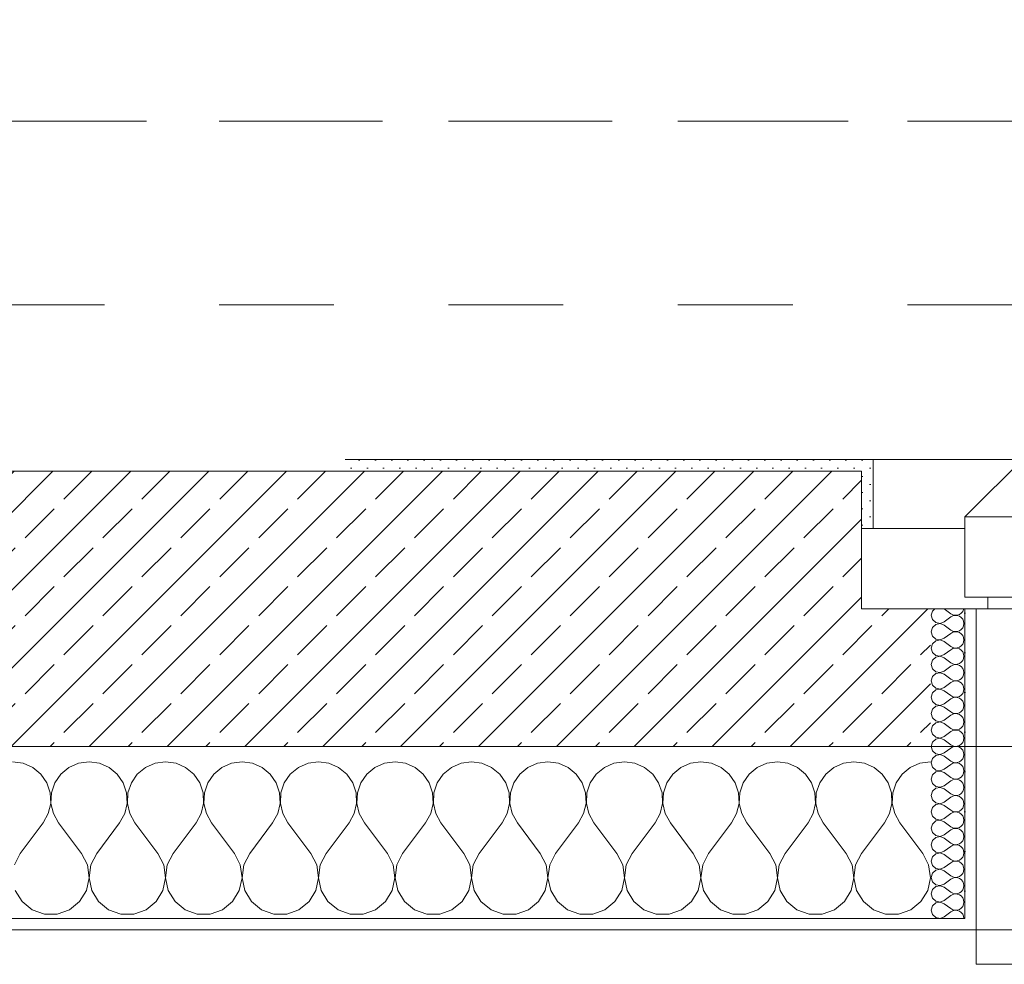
# Model space of a CAD drawing. Header units: metres. Extents: x -3.5 to 65.3, y -10.9 to 16.7.
# Tile 32 of 234: x 22 to 22.9, y -0.2 to 0.6. Entities that reach past the tile are written whole.
import ezdxf

# ---------------------------------------------------------------- set-up
doc = ezdxf.new("R2010")
doc.units = ezdxf.units.M
doc.header["$MEASUREMENT"] = 0
for name, pattern in [('Achse', [0.08, 0.04, -0.02, 0, -0.02]), ('Strichlinie doppelt', [0.218722, 0.105833, -0.042333, 0.028222, -0.042333]), ('Strichlinie eng', [0.046, 0.03, -0.016]), ('Untersicht', [0.04, 0.03, -0.01])]:
    doc.linetypes.add(name, pattern=pattern)
for name, color, linetype in [('451 - Universal.Achsen Raster', 7, 'Continuous'), ('603 - Struktur.Bodenplatte_ Decke Roh', 7, 'Continuous'), ('604 - Struktur.Wand Aussen', 7, 'Continuous'), ('608 - Struktur.Träger', 7, 'Continuous')]:
    doc.layers.add(name, color=color, linetype=linetype)
pattern_1 = [(0, (0, 0), (0, 0.034641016), [0, -0.02]), (0, (0.01, 0.01732), (0, 0.034641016), [0, -0.02])]
pattern_2 = [(45, (0, 0), (-0.007071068, 0.007071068), [0, -0.01])]

# ---------------------------------------------------------------- blocks, each defined once
blk = doc.blocks.new('*X17')
at = {"layer": '604 - Struktur.Wand Aussen', "color": 7, "linetype": 'Continuous', "lineweight": 5}
for p, q in [((22.00911, -0.0096), (22, -0.00833)), ((22.06667, -0.00833), (22.05756, -0.0096)), ((22.07578, -0.0096), (22.06667, -0.00833)), ((22.13333, -0.00833), (22.12422, -0.0096)), ((22.14244, -0.0096), (22.13333, -0.00833)), ((22.2, -0.00833), (22.19089, -0.0096)), ((22.20911, -0.0096), (22.2, -0.00833)), ((22.26667, -0.00833), (22.25756, -0.0096)), ((22.27578, -0.0096), (22.26667, -0.00833)), ((22.33333, -0.00833), (22.32422, -0.0096)), ((22.34244, -0.0096), (22.33333, -0.00833)), ((22.4, -0.00833), (22.39089, -0.0096)), ((22.40911, -0.0096), (22.4, -0.00833)), ((22.46667, -0.00833), (22.45756, -0.0096)), ((22.47578, -0.0096), (22.46667, -0.00833)), ((22.53333, -0.00833), (22.52422, -0.0096)), ((22.54244, -0.0096), (22.53333, -0.00833)), ((22.6, -0.00833), (22.59089, -0.0096)), ((22.60911, -0.0096), (22.6, -0.00833)), ((22.66667, -0.00833), (22.65756, -0.0096)), ((22.67578, -0.0096), (22.66667, -0.00833)), ((22.73333, -0.00833), (22.72422, -0.0096)), ((22.74244, -0.0096), (22.73333, -0.00833)), ((22.8, -0.00833), (22.79089, -0.0096)), ((22.01752, -0.01331), (22.00911, -0.0096)), ((22.02461, -0.01918), (22.01752, -0.01331)), ((22.04914, -0.01331), (22.04206, -0.01918)), ((22.05756, -0.0096), (22.04914, -0.01331)), ((22.08419, -0.01331), (22.07578, -0.0096)), ((22.09127, -0.01918), (22.08419, -0.01331)), ((22.11581, -0.01331), (22.10873, -0.01918)), ((22.12422, -0.0096), (22.11581, -0.01331)), ((22.15086, -0.01331), (22.14244, -0.0096)), ((22.15794, -0.01918), (22.15086, -0.01331)), ((22.18248, -0.01331), (22.17539, -0.01918)), ((22.19089, -0.0096), (22.18248, -0.01331)), ((22.21752, -0.01331), (22.20911, -0.0096)), ((22.22461, -0.01918), (22.21752, -0.01331)), ((22.24914, -0.01331), (22.24206, -0.01918)), ((22.25756, -0.0096), (22.24914, -0.01331)), ((22.28419, -0.01331), (22.27578, -0.0096)), ((22.29127, -0.01918), (22.28419, -0.01331)), ((22.31581, -0.01331), (22.30873, -0.01918)), ((22.32422, -0.0096), (22.31581, -0.01331)), ((22.35086, -0.01331), (22.34244, -0.0096)), ((22.35794, -0.01918), (22.35086, -0.01331)), ((22.38248, -0.01331), (22.37539, -0.01918)), ((22.39089, -0.0096), (22.38248, -0.01331)), ((22.41752, -0.01331), (22.40911, -0.0096)), ((22.42461, -0.01918), (22.41752, -0.01331)), ((22.44914, -0.01331), (22.44206, -0.01918)), ((22.45756, -0.0096), (22.44914, -0.01331)), ((22.48419, -0.01331), (22.47578, -0.0096)), ((22.49127, -0.01918), (22.48419, -0.01331)), ((22.51581, -0.01331), (22.50873, -0.01918)), ((22.52422, -0.0096), (22.51581, -0.01331)), ((22.55086, -0.01331), (22.54244, -0.0096)), ((22.55794, -0.01918), (22.55086, -0.01331)), ((22.58248, -0.01331), (22.57539, -0.01918)), ((22.59089, -0.0096), (22.58248, -0.01331)), ((22.61752, -0.01331), (22.60911, -0.0096)), ((22.62461, -0.01918), (22.61752, -0.01331)), ((22.64914, -0.01331), (22.64206, -0.01918)), ((22.65756, -0.0096), (22.64914, -0.01331)), ((22.68419, -0.01331), (22.67578, -0.0096)), ((22.69127, -0.01918), (22.68419, -0.01331)), ((22.71581, -0.01331), (22.70873, -0.01918)), ((22.72422, -0.0096), (22.71581, -0.01331)), ((22.75086, -0.01331), (22.74244, -0.0096)), ((22.75794, -0.01918), (22.75086, -0.01331)), ((22.78248, -0.01331), (22.77539, -0.01918)), ((22.79089, -0.0096), (22.78248, -0.01331)), ((22.02981, -0.02676), (22.02461, -0.01918)), ((22.04206, -0.01918), (22.03685, -0.02676)), ((22.09648, -0.02676), (22.09127, -0.01918)), ((22.10873, -0.01918), (22.10352, -0.02676)), ((22.16315, -0.02676), (22.15794, -0.01918)), ((22.17539, -0.01918), (22.17019, -0.02676)), ((22.22981, -0.02676), (22.22461, -0.01918)), ((22.24206, -0.01918), (22.23685, -0.02676)), ((22.29648, -0.02676), (22.29127, -0.01918)), ((22.30873, -0.01918), (22.30352, -0.02676)), ((22.36315, -0.02676), (22.35794, -0.01918)), ((22.37539, -0.01918), (22.37019, -0.02676)), ((22.42981, -0.02676), (22.42461, -0.01918)), ((22.44206, -0.01918), (22.43685, -0.02676)), ((22.49648, -0.02676), (22.49127, -0.01918)), ((22.50873, -0.01918), (22.50352, -0.02676)), ((22.56315, -0.02676), (22.55794, -0.01918)), ((22.57539, -0.01918), (22.57019, -0.02676)), ((22.62981, -0.02676), (22.62461, -0.01918)), ((22.64206, -0.01918), (22.63685, -0.02676)), ((22.69648, -0.02676), (22.69127, -0.01918)), ((22.70873, -0.01918), (22.70352, -0.02676)), ((22.76315, -0.02676), (22.75794, -0.01918)), ((22.77539, -0.01918), (22.77019, -0.02676)), ((22.03275, -0.03547), (22.02981, -0.02676)), ((22.03685, -0.02676), (22.03391, -0.03547)), ((22.09942, -0.03547), (22.09648, -0.02676)), ((22.10352, -0.02676), (22.10058, -0.03547)), ((22.16609, -0.03547), (22.16315, -0.02676)), ((22.17019, -0.02676), (22.16725, -0.03547)), ((22.23275, -0.03547), (22.22981, -0.02676)), ((22.23685, -0.02676), (22.23391, -0.03547)), ((22.29942, -0.03547), (22.29648, -0.02676)), ((22.30352, -0.02676), (22.30058, -0.03547)), ((22.36609, -0.03547), (22.36315, -0.02676)), ((22.37019, -0.02676), (22.36725, -0.03547)), ((22.43275, -0.03547), (22.42981, -0.02676)), ((22.43685, -0.02676), (22.43391, -0.03547)), ((22.49942, -0.03547), (22.49648, -0.02676)), ((22.50352, -0.02676), (22.50058, -0.03547)), ((22.56609, -0.03547), (22.56315, -0.02676)), ((22.57019, -0.02676), (22.56725, -0.03547)), ((22.63275, -0.03547), (22.62981, -0.02676)), ((22.63685, -0.02676), (22.63391, -0.03547)), ((22.69942, -0.03547), (22.69648, -0.02676)), ((22.70352, -0.02676), (22.70058, -0.03547)), ((22.76609, -0.03547), (22.76315, -0.02676)), ((22.77019, -0.02676), (22.76725, -0.03547)), ((22.0332, -0.04466), (22.03275, -0.03547)), ((22.03391, -0.03547), (22.03347, -0.04466)), ((22.09987, -0.04466), (22.09942, -0.03547)), ((22.10058, -0.03547), (22.10013, -0.04466)), ((22.16653, -0.04466), (22.16609, -0.03547)), ((22.16725, -0.03547), (22.1668, -0.04466)), ((22.2332, -0.04466), (22.23275, -0.03547)), ((22.23391, -0.03547), (22.23347, -0.04466)), ((22.29987, -0.04466), (22.29942, -0.03547)), ((22.30058, -0.03547), (22.30013, -0.04466)), ((22.36653, -0.04466), (22.36609, -0.03547)), ((22.36725, -0.03547), (22.3668, -0.04466)), ((22.4332, -0.04466), (22.43275, -0.03547)), ((22.43391, -0.03547), (22.43347, -0.04466)), ((22.49987, -0.04466), (22.49942, -0.03547)), ((22.50058, -0.03547), (22.50013, -0.04466)), ((22.56653, -0.04466), (22.56609, -0.03547)), ((22.56725, -0.03547), (22.5668, -0.04466)), ((22.6332, -0.04466), (22.63275, -0.03547)), ((22.63391, -0.03547), (22.63347, -0.04466)), ((22.69987, -0.04466), (22.69942, -0.03547)), ((22.70058, -0.03547), (22.70013, -0.04466)), ((22.76653, -0.04466), (22.76609, -0.03547)), ((22.76725, -0.03547), (22.7668, -0.04466)), ((22.03112, -0.05362), (22.0332, -0.04466)), ((22.03347, -0.04466), (22.03555, -0.05362)), ((22.09778, -0.05362), (22.09987, -0.04466)), ((22.10013, -0.04466), (22.10222, -0.05362)), ((22.16445, -0.05362), (22.16653, -0.04466)), ((22.1668, -0.04466), (22.16888, -0.05362)), ((22.23112, -0.05362), (22.2332, -0.04466)), ((22.23347, -0.04466), (22.23555, -0.05362)), ((22.29778, -0.05362), (22.29987, -0.04466)), ((22.30013, -0.04466), (22.30222, -0.05362)), ((22.36445, -0.05362), (22.36653, -0.04466)), ((22.3668, -0.04466), (22.36888, -0.05362)), ((22.43112, -0.05362), (22.4332, -0.04466)), ((22.43347, -0.04466), (22.43555, -0.05362)), ((22.49778, -0.05362), (22.49987, -0.04466)), ((22.50013, -0.04466), (22.50222, -0.05362)), ((22.56445, -0.05362), (22.56653, -0.04466)), ((22.5668, -0.04466), (22.56888, -0.05362)), ((22.63112, -0.05362), (22.6332, -0.04466)), ((22.63347, -0.04466), (22.63555, -0.05362)), ((22.69778, -0.05362), (22.69987, -0.04466)), ((22.70013, -0.04466), (22.70222, -0.05362)), ((22.76445, -0.05362), (22.76653, -0.04466)), ((22.7668, -0.04466), (22.76888, -0.05362)), ((22.02667, -0.06167), (22.03112, -0.05362)), ((22.03555, -0.05362), (22.04, -0.06167)), ((22.09333, -0.06167), (22.09778, -0.05362)), ((22.10222, -0.05362), (22.10667, -0.06167)), ((22.16, -0.06167), (22.16445, -0.05362)), ((22.16888, -0.05362), (22.17333, -0.06167)), ((22.22667, -0.06167), (22.23112, -0.05362)), ((22.23555, -0.05362), (22.24, -0.06167)), ((22.29333, -0.06167), (22.29778, -0.05362)), ((22.30222, -0.05362), (22.30667, -0.06167)), ((22.36, -0.06167), (22.36445, -0.05362)), ((22.36888, -0.05362), (22.37333, -0.06167)), ((22.42667, -0.06167), (22.43112, -0.05362)), ((22.43555, -0.05362), (22.44, -0.06167)), ((22.49333, -0.06167), (22.49778, -0.05362)), ((22.50222, -0.05362), (22.50667, -0.06167)), ((22.56, -0.06167), (22.56445, -0.05362)), ((22.56888, -0.05362), (22.57333, -0.06167)), ((22.62667, -0.06167), (22.63112, -0.05362)), ((22.63555, -0.05362), (22.64, -0.06167)), ((22.69333, -0.06167), (22.69778, -0.05362)), ((22.70222, -0.05362), (22.70667, -0.06167)), ((22.76, -0.06167), (22.76445, -0.05362)), ((22.76888, -0.05362), (22.77333, -0.06167)), ((22.00667, -0.08833), (22.02667, -0.06167)), ((22.06, -0.08833), (22.04, -0.06167)), ((22.07333, -0.08833), (22.09333, -0.06167)), ((22.12667, -0.08833), (22.10667, -0.06167)), ((22.14, -0.08833), (22.16, -0.06167)), ((22.19333, -0.08833), (22.17333, -0.06167)), ((22.20667, -0.08833), (22.22667, -0.06167)), ((22.26, -0.08833), (22.24, -0.06167)), ((22.27333, -0.08833), (22.29333, -0.06167)), ((22.32667, -0.08833), (22.30667, -0.06167)), ((22.34, -0.08833), (22.36, -0.06167)), ((22.39333, -0.08833), (22.37333, -0.06167)), ((22.40667, -0.08833), (22.42667, -0.06167)), ((22.46, -0.08833), (22.44, -0.06167)), ((22.47333, -0.08833), (22.49333, -0.06167)), ((22.52667, -0.08833), (22.50667, -0.06167)), ((22.54, -0.08833), (22.56, -0.06167)), ((22.59333, -0.08833), (22.57333, -0.06167)), ((22.60667, -0.08833), (22.62667, -0.06167)), ((22.66, -0.08833), (22.64, -0.06167)), ((22.67333, -0.08833), (22.69333, -0.06167)), ((22.72667, -0.08833), (22.70667, -0.06167)), ((22.74, -0.08833), (22.76, -0.06167)), ((22.79333, -0.08833), (22.77333, -0.06167)), ((22.00667, -0.08833), (22.00152, -0.09839)), ((22.06515, -0.09839), (22.06, -0.08833)), ((22.07333, -0.08833), (22.06818, -0.09839)), ((22.13182, -0.09839), (22.12667, -0.08833)), ((22.14, -0.08833), (22.13485, -0.09839)), ((22.19848, -0.09839), (22.19333, -0.08833)), ((22.20667, -0.08833), (22.20152, -0.09839)), ((22.26515, -0.09839), (22.26, -0.08833)), ((22.27333, -0.08833), (22.26818, -0.09839)), ((22.33182, -0.09839), (22.32667, -0.08833)), ((22.34, -0.08833), (22.33485, -0.09839)), ((22.39848, -0.09839), (22.39333, -0.08833)), ((22.40667, -0.08833), (22.40152, -0.09839)), ((22.46515, -0.09839), (22.46, -0.08833)), ((22.47333, -0.08833), (22.46818, -0.09839)), ((22.53182, -0.09839), (22.52667, -0.08833)), ((22.54, -0.08833), (22.53485, -0.09839)), ((22.59848, -0.09839), (22.59333, -0.08833)), ((22.60667, -0.08833), (22.60152, -0.09839)), ((22.66515, -0.09839), (22.66, -0.08833)), ((22.67333, -0.08833), (22.66818, -0.09839)), ((22.73182, -0.09839), (22.72667, -0.08833)), ((22.74, -0.08833), (22.73485, -0.09839)), ((22.79848, -0.09839), (22.79333, -0.08833)), ((22.06664, -0.10959), (22.06515, -0.09839)), ((22.06818, -0.09839), (22.06669, -0.10959)), ((22.13331, -0.10959), (22.13182, -0.09839)), ((22.13485, -0.09839), (22.13336, -0.10959)), ((22.19998, -0.10959), (22.19848, -0.09839)), ((22.20152, -0.09839), (22.20002, -0.10959)), ((22.26664, -0.10959), (22.26515, -0.09839)), ((22.26818, -0.09839), (22.26669, -0.10959)), ((22.33331, -0.10959), (22.33182, -0.09839)), ((22.33485, -0.09839), (22.33336, -0.10959)), ((22.39998, -0.10959), (22.39848, -0.09839)), ((22.40152, -0.09839), (22.40002, -0.10959)), ((22.46664, -0.10959), (22.46515, -0.09839)), ((22.46818, -0.09839), (22.46669, -0.10959)), ((22.53331, -0.10959), (22.53182, -0.09839)), ((22.53485, -0.09839), (22.53336, -0.10959)), ((22.59998, -0.10959), (22.59848, -0.09839)), ((22.60152, -0.09839), (22.60002, -0.10959)), ((22.66664, -0.10959), (22.66515, -0.09839)), ((22.66818, -0.09839), (22.66669, -0.10959)), ((22.73331, -0.10959), (22.73182, -0.09839)), ((22.73485, -0.09839), (22.73336, -0.10959)), ((22.79998, -0.10959), (22.79848, -0.09839)), ((22.06431, -0.12065), (22.06664, -0.10959)), ((22.06669, -0.10959), (22.06903, -0.12065)), ((22.13097, -0.12065), (22.13331, -0.10959)), ((22.13336, -0.10959), (22.13569, -0.12065)), ((22.19764, -0.12065), (22.19998, -0.10959)), ((22.20002, -0.10959), (22.20236, -0.12065)), ((22.26431, -0.12065), (22.26664, -0.10959)), ((22.26669, -0.10959), (22.26903, -0.12065)), ((22.33097, -0.12065), (22.33331, -0.10959)), ((22.33336, -0.10959), (22.33569, -0.12065)), ((22.39764, -0.12065), (22.39998, -0.10959)), ((22.40002, -0.10959), (22.40236, -0.12065)), ((22.46431, -0.12065), (22.46664, -0.10959)), ((22.46669, -0.10959), (22.46903, -0.12065)), ((22.53097, -0.12065), (22.53331, -0.10959)), ((22.53336, -0.10959), (22.53569, -0.12065)), ((22.59764, -0.12065), (22.59998, -0.10959)), ((22.60002, -0.10959), (22.60236, -0.12065)), ((22.66431, -0.12065), (22.66664, -0.10959)), ((22.66669, -0.10959), (22.66903, -0.12065)), ((22.73097, -0.12065), (22.73331, -0.10959)), ((22.73336, -0.10959), (22.73569, -0.12065)), ((22.79764, -0.12065), (22.79998, -0.10959)), ((22.00236, -0.12065), (22.00825, -0.13029)), ((22.05841, -0.13029), (22.06431, -0.12065)), ((22.06903, -0.12065), (22.07492, -0.13029)), ((22.12508, -0.13029), (22.13097, -0.12065)), ((22.13569, -0.12065), (22.14159, -0.13029)), ((22.19175, -0.13029), (22.19764, -0.12065)), ((22.20236, -0.12065), (22.20825, -0.13029)), ((22.25841, -0.13029), (22.26431, -0.12065)), ((22.26903, -0.12065), (22.27492, -0.13029)), ((22.32508, -0.13029), (22.33097, -0.12065)), ((22.33569, -0.12065), (22.34159, -0.13029)), ((22.39175, -0.13029), (22.39764, -0.12065)), ((22.40236, -0.12065), (22.40825, -0.13029)), ((22.45841, -0.13029), (22.46431, -0.12065)), ((22.46903, -0.12065), (22.47492, -0.13029)), ((22.52508, -0.13029), (22.53097, -0.12065)), ((22.53569, -0.12065), (22.54159, -0.13029)), ((22.59175, -0.13029), (22.59764, -0.12065)), ((22.60236, -0.12065), (22.60825, -0.13029)), ((22.65841, -0.13029), (22.66431, -0.12065)), ((22.66903, -0.12065), (22.67492, -0.13029)), ((22.72508, -0.13029), (22.73097, -0.12065)), ((22.73569, -0.12065), (22.74159, -0.13029)), ((22.79175, -0.13029), (22.79764, -0.12065)), ((22.00825, -0.13029), (22.01703, -0.13741)), ((22.04963, -0.13741), (22.05841, -0.13029)), ((22.07492, -0.13029), (22.0837, -0.13741)), ((22.1163, -0.13741), (22.12508, -0.13029)), ((22.14159, -0.13029), (22.15037, -0.13741)), ((22.18297, -0.13741), (22.19175, -0.13029)), ((22.20825, -0.13029), (22.21703, -0.13741)), ((22.24963, -0.13741), (22.25841, -0.13029)), ((22.27492, -0.13029), (22.2837, -0.13741)), ((22.3163, -0.13741), (22.32508, -0.13029)), ((22.34159, -0.13029), (22.35037, -0.13741)), ((22.38297, -0.13741), (22.39175, -0.13029)), ((22.40825, -0.13029), (22.41703, -0.13741)), ((22.44963, -0.13741), (22.45841, -0.13029)), ((22.47492, -0.13029), (22.4837, -0.13741)), ((22.5163, -0.13741), (22.52508, -0.13029)), ((22.54159, -0.13029), (22.55037, -0.13741)), ((22.58297, -0.13741), (22.59175, -0.13029)), ((22.60825, -0.13029), (22.61703, -0.13741)), ((22.64963, -0.13741), (22.65841, -0.13029)), ((22.67492, -0.13029), (22.6837, -0.13741)), ((22.7163, -0.13741), (22.72508, -0.13029)), ((22.74159, -0.13029), (22.75037, -0.13741)), ((22.78297, -0.13741), (22.79175, -0.13029)), ((22.01703, -0.13741), (22.02768, -0.14118)), ((22.02768, -0.14118), (22.03898, -0.14118)), ((22.03898, -0.14118), (22.04963, -0.13741)), ((22.0837, -0.13741), (22.09435, -0.14118)), ((22.09435, -0.14118), (22.10565, -0.14118)), ((22.10565, -0.14118), (22.1163, -0.13741)), ((22.15037, -0.13741), (22.16102, -0.14118)), ((22.16102, -0.14118), (22.17232, -0.14118)), ((22.17232, -0.14118), (22.18297, -0.13741)), ((22.21703, -0.13741), (22.22768, -0.14118)), ((22.22768, -0.14118), (22.23898, -0.14118)), ((22.23898, -0.14118), (22.24963, -0.13741)), ((22.2837, -0.13741), (22.29435, -0.14118)), ((22.29435, -0.14118), (22.30565, -0.14118)), ((22.30565, -0.14118), (22.3163, -0.13741)), ((22.35037, -0.13741), (22.36102, -0.14118)), ((22.36102, -0.14118), (22.37232, -0.14118)), ((22.37232, -0.14118), (22.38297, -0.13741)), ((22.41703, -0.13741), (22.42768, -0.14118)), ((22.42768, -0.14118), (22.43898, -0.14118)), ((22.43898, -0.14118), (22.44963, -0.13741)), ((22.4837, -0.13741), (22.49435, -0.14118)), ((22.49435, -0.14118), (22.50565, -0.14118)), ((22.50565, -0.14118), (22.5163, -0.13741)), ((22.55037, -0.13741), (22.56102, -0.14118)), ((22.56102, -0.14118), (22.57232, -0.14118)), ((22.57232, -0.14118), (22.58297, -0.13741)), ((22.61703, -0.13741), (22.62768, -0.14118)), ((22.62768, -0.14118), (22.63898, -0.14118)), ((22.63898, -0.14118), (22.64963, -0.13741)), ((22.6837, -0.13741), (22.69435, -0.14118)), ((22.69435, -0.14118), (22.70565, -0.14118)), ((22.70565, -0.14118), (22.7163, -0.13741)), ((22.75037, -0.13741), (22.76102, -0.14118)), ((22.76102, -0.14118), (22.77232, -0.14118)), ((22.77232, -0.14118), (22.78297, -0.13741))]:
    blk.add_line(p, q, dxfattribs=at)
blk = doc.blocks.new('*X40')
at = {"layer": '604 - Struktur.Wand Aussen', "color": 7, "linetype": 'Continuous', "lineweight": 5}
for p, q in [((22.80178, 0.12304), (22.80071, 0.11929)), ((22.80392, 0.125), (22.80178, 0.12304)), ((22.81214, 0.125), (22.81786, 0.12071)), ((22.81786, 0.12071), (22.81958, 0.11976)), ((22.82534, 0.12004), (22.82696, 0.12116)), ((22.82696, 0.12116), (22.82822, 0.12267)), ((22.82822, 0.12267), (22.82901, 0.12448)), ((22.82901, 0.12448), (22.82909, 0.125)), ((22.80071, 0.11929), (22.80178, 0.11553)), ((22.80178, 0.11553), (22.80466, 0.1129)), ((22.80466, 0.1129), (22.8085, 0.11217)), ((22.8085, 0.11211), (22.80466, 0.11139)), ((22.8085, 0.11217), (22.81214, 0.11357)), ((22.81214, 0.11071), (22.8085, 0.11211)), ((22.81214, 0.11357), (22.81786, 0.11786)), ((22.81958, 0.11881), (22.81786, 0.11786)), ((22.81958, 0.11976), (22.8215, 0.11931)), ((22.8215, 0.11926), (22.81958, 0.11881)), ((22.8215, 0.11931), (22.82347, 0.11941)), ((22.82347, 0.11916), (22.8215, 0.11926)), ((22.82347, 0.11941), (22.82534, 0.12004)), ((22.82534, 0.11853), (22.82347, 0.11916)), ((22.82696, 0.11742), (22.82534, 0.11853)), ((22.82822, 0.1159), (22.82696, 0.11742)), ((22.82901, 0.11409), (22.82822, 0.1159)), ((22.82929, 0.11214), (22.82901, 0.11409)), ((22.82901, 0.11019), (22.82929, 0.11214)), ((22.80178, 0.10876), (22.80071, 0.105)), ((22.80071, 0.105), (22.80178, 0.10124)), ((22.80466, 0.11139), (22.80178, 0.10876)), ((22.81214, 0.11071), (22.81786, 0.10643)), ((22.81214, 0.09929), (22.81786, 0.10357)), ((22.81786, 0.10643), (22.81958, 0.10547)), ((22.81958, 0.10453), (22.81786, 0.10357)), ((22.81958, 0.10547), (22.8215, 0.10503)), ((22.8215, 0.10497), (22.81958, 0.10453)), ((22.8215, 0.10503), (22.82347, 0.10512)), ((22.82347, 0.10488), (22.8215, 0.10497)), ((22.82347, 0.10512), (22.82534, 0.10575)), ((22.82534, 0.10425), (22.82347, 0.10488)), ((22.82534, 0.10575), (22.82696, 0.10687)), ((22.82696, 0.10313), (22.82534, 0.10425)), ((22.82696, 0.10687), (22.82822, 0.10839)), ((22.82822, 0.10161), (22.82696, 0.10313)), ((22.82822, 0.10839), (22.82901, 0.11019)), ((22.80178, 0.09447), (22.80071, 0.09071)), ((22.80178, 0.10124), (22.80466, 0.09861)), ((22.80466, 0.0971), (22.80178, 0.09447)), ((22.80466, 0.09861), (22.8085, 0.09789)), ((22.8085, 0.09783), (22.80466, 0.0971)), ((22.8085, 0.09789), (22.81214, 0.09929)), ((22.81214, 0.09643), (22.8085, 0.09783)), ((22.81214, 0.09643), (22.81786, 0.09214)), ((22.82901, 0.09981), (22.82822, 0.10161)), ((22.82822, 0.0941), (22.82901, 0.09591)), ((22.82929, 0.09786), (22.82901, 0.09981)), ((22.82901, 0.09591), (22.82929, 0.09786)), ((22.80071, 0.09071), (22.80178, 0.08696)), ((22.80178, 0.08696), (22.80466, 0.08433)), ((22.81214, 0.085), (22.81786, 0.08929)), ((22.81786, 0.09214), (22.81958, 0.09119)), ((22.81958, 0.09024), (22.81786, 0.08929)), ((22.81958, 0.09119), (22.8215, 0.09074)), ((22.8215, 0.09069), (22.81958, 0.09024)), ((22.8215, 0.09074), (22.82347, 0.09084)), ((22.82347, 0.09059), (22.8215, 0.09069)), ((22.82347, 0.09084), (22.82534, 0.09147)), ((22.82534, 0.08996), (22.82347, 0.09059)), ((22.82534, 0.09147), (22.82696, 0.09258)), ((22.82696, 0.08884), (22.82534, 0.08996)), ((22.82696, 0.09258), (22.82822, 0.0941)), ((22.82822, 0.08733), (22.82696, 0.08884)), ((22.82901, 0.08552), (22.82822, 0.08733)), ((22.80178, 0.08018), (22.80071, 0.07643)), ((22.80466, 0.08282), (22.80178, 0.08018)), ((22.80466, 0.08433), (22.8085, 0.0836)), ((22.8085, 0.08354), (22.80466, 0.08282)), ((22.8085, 0.0836), (22.81214, 0.085)), ((22.81214, 0.08214), (22.8085, 0.08354)), ((22.81214, 0.08214), (22.81786, 0.07786)), ((22.81786, 0.07786), (22.81958, 0.0769)), ((22.82534, 0.07718), (22.82696, 0.0783)), ((22.82696, 0.0783), (22.82822, 0.07982)), ((22.82822, 0.07982), (22.82901, 0.08162)), ((22.82929, 0.08357), (22.82901, 0.08552)), ((22.82901, 0.08162), (22.82929, 0.08357)), ((22.80071, 0.07643), (22.80178, 0.07267)), ((22.80178, 0.07267), (22.80466, 0.07004)), ((22.80466, 0.07004), (22.8085, 0.06931)), ((22.8085, 0.06926), (22.80466, 0.06853)), ((22.8085, 0.06931), (22.81214, 0.07071)), ((22.81214, 0.06786), (22.8085, 0.06926)), ((22.81214, 0.07071), (22.81786, 0.075)), ((22.81958, 0.07595), (22.81786, 0.075)), ((22.81958, 0.0769), (22.8215, 0.07646)), ((22.8215, 0.0764), (22.81958, 0.07595)), ((22.8215, 0.07646), (22.82347, 0.07655)), ((22.82347, 0.0763), (22.8215, 0.0764)), ((22.82347, 0.07655), (22.82534, 0.07718)), ((22.82534, 0.07567), (22.82347, 0.0763)), ((22.82696, 0.07456), (22.82534, 0.07567)), ((22.82822, 0.07304), (22.82696, 0.07456)), ((22.82901, 0.07124), (22.82822, 0.07304)), ((22.82929, 0.06929), (22.82901, 0.07124)), ((22.82901, 0.06733), (22.82929, 0.06929)), ((22.80178, 0.0659), (22.80071, 0.06214)), ((22.80071, 0.06214), (22.80178, 0.05839)), ((22.80466, 0.06853), (22.80178, 0.0659)), ((22.81214, 0.06786), (22.81786, 0.06357)), ((22.81214, 0.05643), (22.81786, 0.06071)), ((22.81786, 0.06357), (22.81958, 0.06262)), ((22.81958, 0.06167), (22.81786, 0.06071)), ((22.81958, 0.06262), (22.8215, 0.06217)), ((22.8215, 0.06211), (22.81958, 0.06167)), ((22.8215, 0.06217), (22.82347, 0.06227)), ((22.82347, 0.06202), (22.8215, 0.06211)), ((22.82347, 0.06227), (22.82534, 0.0629)), ((22.82534, 0.06139), (22.82347, 0.06202)), ((22.82534, 0.0629), (22.82696, 0.06401)), ((22.82696, 0.06027), (22.82534, 0.06139)), ((22.82696, 0.06401), (22.82822, 0.06553)), ((22.82822, 0.05876), (22.82696, 0.06027)), ((22.82822, 0.06553), (22.82901, 0.06733)), ((22.80178, 0.05161), (22.80071, 0.04786)), ((22.80178, 0.05839), (22.80466, 0.05575)), ((22.80466, 0.05425), (22.80178, 0.05161)), ((22.80466, 0.05575), (22.8085, 0.05503)), ((22.8085, 0.05497), (22.80466, 0.05425)), ((22.8085, 0.05503), (22.81214, 0.05643)), ((22.81214, 0.05357), (22.8085, 0.05497)), ((22.81214, 0.05357), (22.81786, 0.04929)), ((22.82901, 0.05695), (22.82822, 0.05876)), ((22.82822, 0.05124), (22.82901, 0.05305)), ((22.82929, 0.055), (22.82901, 0.05695)), ((22.82901, 0.05305), (22.82929, 0.055)), ((22.80071, 0.04786), (22.80178, 0.0441)), ((22.80178, 0.0441), (22.80466, 0.04147)), ((22.81214, 0.04214), (22.81786, 0.04643)), ((22.81786, 0.04929), (22.81958, 0.04833)), ((22.81958, 0.04738), (22.81786, 0.04643)), ((22.81958, 0.04833), (22.8215, 0.04789)), ((22.8215, 0.04783), (22.81958, 0.04738)), ((22.8215, 0.04789), (22.82347, 0.04798)), ((22.82347, 0.04773), (22.8215, 0.04783)), ((22.82347, 0.04798), (22.82534, 0.04861)), ((22.82534, 0.0471), (22.82347, 0.04773)), ((22.82534, 0.04861), (22.82696, 0.04973)), ((22.82696, 0.04599), (22.82534, 0.0471)), ((22.82696, 0.04973), (22.82822, 0.05124)), ((22.82822, 0.04447), (22.82696, 0.04599)), ((22.82901, 0.04267), (22.82822, 0.04447)), ((22.80178, 0.03733), (22.80071, 0.03357)), ((22.80466, 0.03996), (22.80178, 0.03733)), ((22.80466, 0.04147), (22.8085, 0.04074)), ((22.8085, 0.04069), (22.80466, 0.03996)), ((22.8085, 0.04074), (22.81214, 0.04214)), ((22.81214, 0.03929), (22.8085, 0.04069)), ((22.81214, 0.03929), (22.81786, 0.035)), ((22.81786, 0.035), (22.81958, 0.03405)), ((22.82534, 0.03433), (22.82696, 0.03544)), ((22.82696, 0.03544), (22.82822, 0.03696)), ((22.82822, 0.03696), (22.82901, 0.03876)), ((22.82929, 0.04071), (22.82901, 0.04267)), ((22.82901, 0.03876), (22.82929, 0.04071)), ((22.80071, 0.03357), (22.80178, 0.02982)), ((22.80178, 0.02982), (22.80466, 0.02718)), ((22.80466, 0.02718), (22.8085, 0.02646)), ((22.8085, 0.0264), (22.80466, 0.02567)), ((22.8085, 0.02646), (22.81214, 0.02786)), ((22.81214, 0.025), (22.8085, 0.0264)), ((22.81214, 0.02786), (22.81786, 0.03214)), ((22.81958, 0.0331), (22.81786, 0.03214)), ((22.81958, 0.03405), (22.8215, 0.0336)), ((22.8215, 0.03354), (22.81958, 0.0331)), ((22.8215, 0.0336), (22.82347, 0.0337)), ((22.82347, 0.03345), (22.8215, 0.03354)), ((22.82347, 0.0337), (22.82534, 0.03433)), ((22.82534, 0.03282), (22.82347, 0.03345)), ((22.82696, 0.0317), (22.82534, 0.03282)), ((22.82822, 0.03018), (22.82696, 0.0317)), ((22.82901, 0.02838), (22.82822, 0.03018)), ((22.82929, 0.02643), (22.82901, 0.02838)), ((22.82901, 0.02448), (22.82929, 0.02643)), ((22.80178, 0.02304), (22.80071, 0.01929)), ((22.80071, 0.01929), (22.80178, 0.01553)), ((22.80466, 0.02567), (22.80178, 0.02304)), ((22.81214, 0.025), (22.81786, 0.02071)), ((22.81214, 0.01357), (22.81786, 0.01786)), ((22.81786, 0.02071), (22.81958, 0.01976)), ((22.81958, 0.01881), (22.81786, 0.01786)), ((22.81958, 0.01976), (22.8215, 0.01931)), ((22.8215, 0.01926), (22.81958, 0.01881)), ((22.8215, 0.01931), (22.82347, 0.01941)), ((22.82347, 0.01916), (22.8215, 0.01926)), ((22.82347, 0.01941), (22.82534, 0.02004)), ((22.82534, 0.01853), (22.82347, 0.01916)), ((22.82534, 0.02004), (22.82696, 0.02116)), ((22.82696, 0.01742), (22.82534, 0.01853)), ((22.82696, 0.02116), (22.82822, 0.02267)), ((22.82822, 0.0159), (22.82696, 0.01742)), ((22.82822, 0.02267), (22.82901, 0.02448)), ((22.80178, 0.00876), (22.80071, 0.005)), ((22.80178, 0.01553), (22.80466, 0.0129)), ((22.80466, 0.01139), (22.80178, 0.00876)), ((22.80466, 0.0129), (22.8085, 0.01217)), ((22.8085, 0.01211), (22.80466, 0.01139)), ((22.8085, 0.01217), (22.81214, 0.01357)), ((22.81214, 0.01071), (22.8085, 0.01211)), ((22.81214, 0.01071), (22.81786, 0.00643)), ((22.82901, 0.01409), (22.82822, 0.0159)), ((22.82822, 0.00839), (22.82901, 0.01019)), ((22.82929, 0.01214), (22.82901, 0.01409)), ((22.82901, 0.01019), (22.82929, 0.01214)), ((22.80071, 0.005), (22.80178, 0.00124)), ((22.80178, 0.00124), (22.80466, -0.00139)), ((22.81214, -0.00071), (22.81786, 0.00357)), ((22.81786, 0.00643), (22.81958, 0.00547)), ((22.81958, 0.00453), (22.81786, 0.00357)), ((22.81958, 0.00547), (22.8215, 0.00503)), ((22.8215, 0.00497), (22.81958, 0.00453)), ((22.8215, 0.00503), (22.82347, 0.00512)), ((22.82347, 0.00488), (22.8215, 0.00497)), ((22.82347, 0.00512), (22.82534, 0.00575)), ((22.82534, 0.00425), (22.82347, 0.00488)), ((22.82534, 0.00575), (22.82696, 0.00687)), ((22.82696, 0.00313), (22.82534, 0.00425)), ((22.82696, 0.00687), (22.82822, 0.00839)), ((22.82822, 0.00161), (22.82696, 0.00313)), ((22.82901, -0.00019), (22.82822, 0.00161)), ((22.80178, -0.00553), (22.80071, -0.00929)), ((22.80466, -0.0029), (22.80178, -0.00553)), ((22.80466, -0.00139), (22.8085, -0.00211)), ((22.8085, -0.00217), (22.80466, -0.0029)), ((22.8085, -0.00211), (22.81214, -0.00071)), ((22.81214, -0.00357), (22.8085, -0.00217)), ((22.81214, -0.00357), (22.81786, -0.00786)), ((22.81786, -0.00786), (22.81958, -0.00881)), ((22.82347, -0.00916), (22.82534, -0.00853)), ((22.82534, -0.00853), (22.82696, -0.00742)), ((22.82696, -0.00742), (22.82822, -0.0059)), ((22.82822, -0.0059), (22.82901, -0.00409)), ((22.82929, -0.00214), (22.82901, -0.00019)), ((22.82901, -0.00409), (22.82929, -0.00214)), ((22.80071, -0.00929), (22.80178, -0.01304)), ((22.80178, -0.01304), (22.80466, -0.01567)), ((22.80466, -0.01567), (22.8085, -0.0164)), ((22.8085, -0.01646), (22.80466, -0.01718)), ((22.8085, -0.0164), (22.81214, -0.015)), ((22.81214, -0.01786), (22.8085, -0.01646)), ((22.81214, -0.015), (22.81786, -0.01071)), ((22.81958, -0.00976), (22.81786, -0.01071)), ((22.81958, -0.00881), (22.8215, -0.00926)), ((22.8215, -0.00931), (22.81958, -0.00976)), ((22.8215, -0.00926), (22.82347, -0.00916)), ((22.82347, -0.00941), (22.8215, -0.00931)), ((22.82534, -0.01004), (22.82347, -0.00941)), ((22.82696, -0.01116), (22.82534, -0.01004)), ((22.82822, -0.01267), (22.82696, -0.01116)), ((22.82901, -0.01448), (22.82822, -0.01267)), ((22.82929, -0.01643), (22.82901, -0.01448)), ((22.82901, -0.01838), (22.82929, -0.01643)), ((22.80178, -0.01982), (22.80071, -0.02357)), ((22.80071, -0.02357), (22.80178, -0.02733)), ((22.80466, -0.01718), (22.80178, -0.01982)), ((22.81214, -0.01786), (22.81786, -0.02214)), ((22.81214, -0.02929), (22.81786, -0.025)), ((22.81786, -0.02214), (22.81958, -0.0231)), ((22.81958, -0.02405), (22.81786, -0.025)), ((22.81958, -0.0231), (22.8215, -0.02354)), ((22.8215, -0.0236), (22.81958, -0.02405)), ((22.8215, -0.02354), (22.82347, -0.02345)), ((22.82347, -0.0237), (22.8215, -0.0236)), ((22.82347, -0.02345), (22.82534, -0.02282)), ((22.82534, -0.02433), (22.82347, -0.0237)), ((22.82534, -0.02282), (22.82696, -0.0217)), ((22.82696, -0.02544), (22.82534, -0.02433)), ((22.82696, -0.0217), (22.82822, -0.02018)), ((22.82822, -0.02696), (22.82696, -0.02544)), ((22.82822, -0.02018), (22.82901, -0.01838)), ((22.80178, -0.0341), (22.80071, -0.03786)), ((22.80178, -0.02733), (22.80466, -0.02996)), ((22.80466, -0.03147), (22.80178, -0.0341)), ((22.80466, -0.02996), (22.8085, -0.03069)), ((22.8085, -0.03074), (22.80466, -0.03147)), ((22.8085, -0.03069), (22.81214, -0.02929)), ((22.81214, -0.03214), (22.8085, -0.03074)), ((22.81214, -0.03214), (22.81786, -0.03643)), ((22.82901, -0.02876), (22.82822, -0.02696)), ((22.82822, -0.03447), (22.82901, -0.03267)), ((22.82929, -0.03071), (22.82901, -0.02876)), ((22.82901, -0.03267), (22.82929, -0.03071)), ((22.80071, -0.03786), (22.80178, -0.04161)), ((22.80178, -0.04161), (22.80466, -0.04425)), ((22.81214, -0.04357), (22.81786, -0.03929)), ((22.81786, -0.03643), (22.81958, -0.03738)), ((22.81958, -0.03833), (22.81786, -0.03929)), ((22.81958, -0.03738), (22.8215, -0.03783)), ((22.8215, -0.03789), (22.81958, -0.03833)), ((22.8215, -0.03783), (22.82347, -0.03773)), ((22.82347, -0.03798), (22.8215, -0.03789)), ((22.82347, -0.03773), (22.82534, -0.0371)), ((22.82534, -0.03861), (22.82347, -0.03798)), ((22.82534, -0.0371), (22.82696, -0.03599)), ((22.82696, -0.03973), (22.82534, -0.03861)), ((22.82696, -0.03599), (22.82822, -0.03447)), ((22.82822, -0.04124), (22.82696, -0.03973)), ((22.82901, -0.04305), (22.82822, -0.04124)), ((22.80178, -0.04839), (22.80071, -0.05214)), ((22.80466, -0.04575), (22.80178, -0.04839)), ((22.80466, -0.04425), (22.8085, -0.04497)), ((22.8085, -0.04503), (22.80466, -0.04575)), ((22.8085, -0.04497), (22.81214, -0.04357)), ((22.81214, -0.04643), (22.8085, -0.04503)), ((22.81214, -0.04643), (22.81786, -0.05071)), ((22.81786, -0.05071), (22.81958, -0.05167)), ((22.82347, -0.05202), (22.82534, -0.05139)), ((22.82534, -0.05139), (22.82696, -0.05027)), ((22.82696, -0.05027), (22.82822, -0.04876)), ((22.82822, -0.04876), (22.82901, -0.04695)), ((22.82929, -0.045), (22.82901, -0.04305)), ((22.82901, -0.04695), (22.82929, -0.045)), ((22.80071, -0.05214), (22.80178, -0.0559)), ((22.80178, -0.0559), (22.80466, -0.05853)), ((22.80466, -0.06004), (22.80178, -0.06267)), ((22.80466, -0.05853), (22.8085, -0.05926)), ((22.8085, -0.05931), (22.80466, -0.06004)), ((22.8085, -0.05926), (22.81214, -0.05786)), ((22.81214, -0.06071), (22.8085, -0.05931)), ((22.81214, -0.05786), (22.81786, -0.05357)), ((22.81958, -0.05262), (22.81786, -0.05357)), ((22.81958, -0.05167), (22.8215, -0.05211)), ((22.8215, -0.05217), (22.81958, -0.05262)), ((22.8215, -0.05211), (22.82347, -0.05202)), ((22.82347, -0.05227), (22.8215, -0.05217)), ((22.82534, -0.0529), (22.82347, -0.05227)), ((22.82696, -0.05401), (22.82534, -0.0529)), ((22.82822, -0.05553), (22.82696, -0.05401)), ((22.82901, -0.05733), (22.82822, -0.05553)), ((22.82929, -0.05929), (22.82901, -0.05733)), ((22.82901, -0.06124), (22.82929, -0.05929)), ((22.80178, -0.06267), (22.80071, -0.06643)), ((22.80071, -0.06643), (22.80178, -0.07018)), ((22.81214, -0.06071), (22.81786, -0.065)), ((22.81214, -0.07214), (22.81786, -0.06786)), ((22.81786, -0.065), (22.81958, -0.06595)), ((22.81958, -0.0669), (22.81786, -0.06786)), ((22.81958, -0.06595), (22.8215, -0.0664)), ((22.8215, -0.06646), (22.81958, -0.0669)), ((22.8215, -0.0664), (22.82347, -0.0663)), ((22.82347, -0.06655), (22.8215, -0.06646)), ((22.82347, -0.0663), (22.82534, -0.06567)), ((22.82534, -0.06718), (22.82347, -0.06655)), ((22.82534, -0.06567), (22.82696, -0.06456)), ((22.82696, -0.0683), (22.82534, -0.06718)), ((22.82696, -0.06456), (22.82822, -0.06304)), ((22.82822, -0.06982), (22.82696, -0.0683)), ((22.82822, -0.06304), (22.82901, -0.06124)), ((22.80178, -0.07696), (22.80071, -0.08071)), ((22.80178, -0.07018), (22.80466, -0.07282)), ((22.80466, -0.07433), (22.80178, -0.07696)), ((22.80466, -0.07282), (22.8085, -0.07354)), ((22.8085, -0.0736), (22.80466, -0.07433)), ((22.8085, -0.07354), (22.81214, -0.07214)), ((22.81214, -0.075), (22.8085, -0.0736)), ((22.81214, -0.075), (22.81786, -0.07929)), ((22.82901, -0.07162), (22.82822, -0.06982)), ((22.82822, -0.07733), (22.82901, -0.07552)), ((22.82929, -0.07357), (22.82901, -0.07162)), ((22.82901, -0.07552), (22.82929, -0.07357)), ((22.80071, -0.08071), (22.80178, -0.08447)), ((22.80178, -0.08447), (22.80466, -0.0871)), ((22.81214, -0.08643), (22.81786, -0.08214)), ((22.81786, -0.07929), (22.81958, -0.08024)), ((22.81958, -0.08119), (22.81786, -0.08214)), ((22.81958, -0.08024), (22.8215, -0.08069)), ((22.8215, -0.08074), (22.81958, -0.08119)), ((22.8215, -0.08069), (22.82347, -0.08059)), ((22.82347, -0.08084), (22.8215, -0.08074)), ((22.82347, -0.08059), (22.82534, -0.07996)), ((22.82534, -0.08147), (22.82347, -0.08084)), ((22.82534, -0.07996), (22.82696, -0.07884)), ((22.82696, -0.08258), (22.82534, -0.08147)), ((22.82696, -0.07884), (22.82822, -0.07733)), ((22.82822, -0.0841), (22.82696, -0.08258)), ((22.82901, -0.08591), (22.82822, -0.0841)), ((22.80178, -0.09124), (22.80071, -0.095)), ((22.80466, -0.08861), (22.80178, -0.09124)), ((22.80466, -0.0871), (22.8085, -0.08783)), ((22.8085, -0.08789), (22.80466, -0.08861)), ((22.8085, -0.08783), (22.81214, -0.08643)), ((22.81214, -0.08929), (22.8085, -0.08789)), ((22.81214, -0.08929), (22.81786, -0.09357)), ((22.81786, -0.09357), (22.81958, -0.09453)), ((22.82347, -0.09488), (22.82534, -0.09425)), ((22.82534, -0.09425), (22.82696, -0.09313)), ((22.82696, -0.09313), (22.82822, -0.09161)), ((22.82822, -0.09161), (22.82901, -0.08981)), ((22.82929, -0.08786), (22.82901, -0.08591)), ((22.82901, -0.08981), (22.82929, -0.08786)), ((22.80071, -0.095), (22.80178, -0.09876)), ((22.80178, -0.09876), (22.80466, -0.10139)), ((22.80466, -0.1029), (22.80178, -0.10553)), ((22.80466, -0.10139), (22.8085, -0.10211)), ((22.8085, -0.10217), (22.80466, -0.1029)), ((22.8085, -0.10211), (22.81214, -0.10071)), ((22.81214, -0.10357), (22.8085, -0.10217)), ((22.81214, -0.10071), (22.81786, -0.09643)), ((22.81958, -0.09547), (22.81786, -0.09643)), ((22.81958, -0.09453), (22.8215, -0.09497)), ((22.8215, -0.09503), (22.81958, -0.09547)), ((22.8215, -0.09497), (22.82347, -0.09488)), ((22.82347, -0.09512), (22.8215, -0.09503)), ((22.82534, -0.09575), (22.82347, -0.09512)), ((22.82696, -0.09687), (22.82534, -0.09575)), ((22.82822, -0.09839), (22.82696, -0.09687)), ((22.82901, -0.10019), (22.82822, -0.09839)), ((22.82929, -0.10214), (22.82901, -0.10019)), ((22.82901, -0.10409), (22.82929, -0.10214)), ((22.80178, -0.10553), (22.80071, -0.10929)), ((22.80071, -0.10929), (22.80178, -0.11304)), ((22.81214, -0.10357), (22.81786, -0.10786)), ((22.81214, -0.115), (22.81786, -0.11071)), ((22.81786, -0.10786), (22.81958, -0.10881)), ((22.81958, -0.10976), (22.81786, -0.11071)), ((22.81958, -0.10881), (22.8215, -0.10926)), ((22.8215, -0.10931), (22.81958, -0.10976)), ((22.8215, -0.10926), (22.82347, -0.10916)), ((22.82347, -0.10941), (22.8215, -0.10931)), ((22.82347, -0.10916), (22.82534, -0.10853)), ((22.82534, -0.11004), (22.82347, -0.10941)), ((22.82534, -0.10853), (22.82696, -0.10742)), ((22.82696, -0.11116), (22.82534, -0.11004)), ((22.82696, -0.10742), (22.82822, -0.1059)), ((22.82822, -0.11267), (22.82696, -0.11116)), ((22.82822, -0.1059), (22.82901, -0.10409)), ((22.80178, -0.11982), (22.80071, -0.12357)), ((22.80178, -0.11304), (22.80466, -0.11567)), ((22.80466, -0.11718), (22.80178, -0.11982)), ((22.80466, -0.11567), (22.8085, -0.1164)), ((22.8085, -0.11646), (22.80466, -0.11718)), ((22.8085, -0.1164), (22.81214, -0.115)), ((22.81214, -0.11786), (22.8085, -0.11646)), ((22.81214, -0.11786), (22.81786, -0.12214)), ((22.82901, -0.11448), (22.82822, -0.11267)), ((22.82822, -0.12018), (22.82901, -0.11838)), ((22.82929, -0.11643), (22.82901, -0.11448)), ((22.82901, -0.11838), (22.82929, -0.11643)), ((22.80071, -0.12357), (22.80178, -0.12733)), ((22.80178, -0.12733), (22.80466, -0.12996)), ((22.81214, -0.12929), (22.81786, -0.125)), ((22.81786, -0.12214), (22.81958, -0.1231)), ((22.81958, -0.12405), (22.81786, -0.125)), ((22.81958, -0.1231), (22.8215, -0.12354)), ((22.8215, -0.1236), (22.81958, -0.12405)), ((22.8215, -0.12354), (22.82347, -0.12345)), ((22.82347, -0.1237), (22.8215, -0.1236)), ((22.82347, -0.12345), (22.82534, -0.12282)), ((22.82534, -0.12433), (22.82347, -0.1237)), ((22.82534, -0.12282), (22.82696, -0.1217)), ((22.82696, -0.12544), (22.82534, -0.12433)), ((22.82696, -0.1217), (22.82822, -0.12018)), ((22.82822, -0.12696), (22.82696, -0.12544)), ((22.82901, -0.12876), (22.82822, -0.12696)), ((22.80178, -0.1341), (22.80071, -0.13786)), ((22.80466, -0.13147), (22.80178, -0.1341)), ((22.80466, -0.12996), (22.8085, -0.13069)), ((22.8085, -0.13074), (22.80466, -0.13147)), ((22.8085, -0.13069), (22.81214, -0.12929)), ((22.81214, -0.13214), (22.8085, -0.13074)), ((22.81214, -0.13214), (22.81786, -0.13643)), ((22.81786, -0.13643), (22.81958, -0.13738)), ((22.82347, -0.13773), (22.82534, -0.1371)), ((22.82534, -0.1371), (22.82696, -0.13599)), ((22.82696, -0.13599), (22.82822, -0.13447)), ((22.82822, -0.13447), (22.82901, -0.13267)), ((22.82929, -0.13071), (22.82901, -0.12876)), ((22.82901, -0.13267), (22.82929, -0.13071)), ((22.80071, -0.13786), (22.80178, -0.14161)), ((22.80178, -0.14161), (22.80466, -0.14425)), ((22.80466, -0.14425), (22.8085, -0.14497)), ((22.8085, -0.14497), (22.81214, -0.14357)), ((22.81214, -0.14357), (22.81786, -0.13929)), ((22.81958, -0.13833), (22.81786, -0.13929)), ((22.81958, -0.13738), (22.8215, -0.13783)), ((22.8215, -0.13789), (22.81958, -0.13833)), ((22.8215, -0.13783), (22.82347, -0.13773)), ((22.82347, -0.13798), (22.8215, -0.13789)), ((22.82534, -0.13861), (22.82347, -0.13798)), ((22.82696, -0.13973), (22.82534, -0.13861)), ((22.82822, -0.14124), (22.82696, -0.13973)), ((22.82901, -0.14305), (22.82822, -0.14124)), ((22.82929, -0.145), (22.82901, -0.14305))]:
    blk.add_line(p, q, dxfattribs=at)

msp = doc.modelspace()

# ---------------------------------------------------------------- hatches: boundary and pattern name
at = {"layer": '604 - Struktur.Wand Aussen', "linetype": 'Continuous', "lineweight": 0, "true_color": 0x000000}
h = msp.add_hatch(dxfattribs=at)
h.set_pattern_fill('Gips_0001', color=18, style=0, pattern_type=2)
h.set_pattern_definition(pattern_2)
h.paths.add_polyline_path([(22.28999, 0.255), (22.28999, 0.245), (22.74, 0.245), (22.74, 0.255)])
h = msp.add_hatch(dxfattribs=at)
h.set_pattern_fill('Gips_0001', color=18, style=0, pattern_type=2)
h.set_pattern_definition(pattern_2)
h.paths.add_polyline_path([(22.74, 0.255), (22.74, 0.195), (22.75, 0.195), (22.75, 0.255)])
h = msp.add_hatch(dxfattribs=at)
h.set_pattern_fill('Beton__Stahlbeton_0001', color=18, style=0, pattern_type=2)
h.set_pattern_definition([(45, (0, 0), (-0.03394113, 0.03394113), []), (45, (-0.01697, 0.01697), (-0.03394113, 0.03394113), [0.036, -0.012])])
h.paths.add_polyline_path([(21.52, 0.125), (21.46, 0.125), (21.46, 0.005), (22.8, 0.005), (22.8, 0.125), (22.74, 0.125), (22.74, 0.195), (22.74, 0.245), (21.52, 0.245), (21.52, 0.195)])
h = msp.add_hatch(dxfattribs=at)
h.set_pattern_fill('Verputz_0001', color=18, style=0, pattern_type=2)
h.set_pattern_definition(pattern_1)
h.paths.add_polyline_path([(22.83, -0.155), (22.84, -0.155), (22.84, 0.125), (22.83, 0.125)])
h = msp.add_hatch(dxfattribs=at)
h.set_pattern_fill('Verputz_0001', color=18, style=0, pattern_type=2)
h.set_pattern_definition(pattern_1)
h.paths.add_polyline_path([(21.43, -0.155), (22.83, -0.155), (22.83, -0.145), (21.43, -0.145)])

# ---------------------------------------------------------------- linework, layer by layer
at = {"layer": '451 - Universal.Achsen Raster', "color": 160, "linetype": 'Strichlinie doppelt', "lineweight": 9, "true_color": 0x3232ff}
msp.add_line((64.93503, 0.54998), (-3.175, 0.54998), dxfattribs=at)
at = {"layer": '603 - Struktur.Bodenplatte_ Decke Roh', "color": 7, "linetype": 'Continuous', "lineweight": 18, "flags": 128}
msp.add_lwpolyline([(47.47999, 13.695), (14.77999, 13.695), (14.77999, 13.455), (14.77999, 12.99998), (14.84, 12.99998), (14.84, 8.58498), (13.03, 8.58498), (13.03, 8.72498), (11.41, 8.72498), (11.41, 12.99998), (11.47999, 12.99998), (11.47999, 13.455), (11.47999, 13.695), (-0.015, 13.695), (-0.015, 0.005), (62.27503, 0.005)], dxfattribs=at)
at = {"layer": '604 - Struktur.Wand Aussen', "color": 7, "linetype": 'Continuous', "lineweight": 9}
for p, q in [((22.83, 0.205), (23.24719, 0.62219)), ((22.75, 0.255), (25.13, 0.255)), ((22.84, -0.155), (22.84, -0.185)), ((22.84, -0.185), (25.04, -0.185))]:
    msp.add_line(p, q, dxfattribs=at)
at = {"layer": '604 - Struktur.Wand Aussen', "color": 7, "linetype": 'Continuous', "lineweight": 5}
for p, q in [((22.74, 0.255), (22.75, 0.255)), ((22.75, 0.245), (22.75, 0.255)), ((22.75, 0.245), (22.75, 0.255)), ((22.75, 0.195), (22.75, 0.245)), ((22.75, 0.195), (22.75, 0.245)), ((22.74, 0.195), (22.75, 0.195)), ((22.74, 0.195), (22.75, 0.195)), ((22.74, 0.195), (22.75, 0.195)), ((22.8, 0.125), (22.83, 0.125)), ((22.8, 0.125), (22.83, 0.125)), ((22.8, 0.125), (22.83, 0.125)), ((22.83, 0.125), (22.84, 0.125)), ((22.83, 0.125), (22.83, -0.145)), ((22.83, -0.145), (22.83, 0.125)), ((22.83, 0.125), (22.84, 0.125)), ((22.83, 0.125), (22.84, 0.125)), ((22.84, 0.005), (22.84, 0.125)), ((22.84, 0.005), (22.84, 0.125)), ((22.84, -0.005), (22.84, 0.005)), ((22.84, -0.005), (22.84, 0.005)), ((22.84, -0.145), (22.84, -0.005)), ((22.84, -0.145), (22.84, -0.005)), ((21.46, -0.145), (22.8, -0.145)), ((22.8, -0.145), (22.83, -0.145)), ((22.84, -0.155), (22.84, -0.145)), ((22.84, -0.155), (22.84, -0.145)), ((22.83, -0.155), (22.84, -0.155))]:
    msp.add_line(p, q, dxfattribs=at)
at = {"layer": '604 - Struktur.Wand Aussen', "color": 7, "linetype": 'Strichlinie eng', "lineweight": 9}
for p, q in [((22.75, 0.255), (25.13, 0.255)), ((22.84, -0.155), (25.04, -0.155))]:
    msp.add_line(p, q, dxfattribs=at)
at = {"layer": '604 - Struktur.Wand Aussen', "color": 7, "linetype": 'Continuous', "lineweight": 13}
for p, q in [((22.74, 0.245), (21.52, 0.245)), ((22.74, 0.245), (22.74, 0.195)), ((22.83, 0.135), (22.83, 0.205)), ((22.83, 0.205), (22.91, 0.205)), ((22.74, 0.125), (22.74, 0.195)), ((22.74, 0.195), (22.83, 0.195)), ((22.74, 0.125), (22.74, 0.195)), ((22.74, 0.125), (22.74, 0.195)), ((22.83, 0.195), (22.83, 0.135)), ((22.83, 0.135), (22.85, 0.135)), ((22.91, 0.135), (22.83, 0.135)), ((22.85, 0.135), (22.85, 0.125)), ((22.74, 0.125), (22.8, 0.125)), ((22.85, 0.125), (22.74, 0.125)), ((22.74, 0.125), (22.8, 0.125)), ((22.74, 0.125), (22.8, 0.125)), ((23.4, 0.125), (22.85, 0.125)), ((21.46, 0.005), (22.8, 0.005))]:
    msp.add_line(p, q, dxfattribs=at)
at = {"layer": '604 - Struktur.Wand Aussen', "color": 7, "linetype": 'Continuous', "lineweight": 5, "flags": 128}
for points in [[(22.74, 0.255), (22.28999, 0.255)], [(21.43, -0.155), (22.83, -0.155)]]:
    msp.add_lwpolyline(points, dxfattribs=at)
at = {"layer": '604 - Struktur.Wand Aussen', "color": 7, "linetype": 'Continuous', "lineweight": 9}
msp.add_point((22.75, 0.255), dxfattribs=at)
at = {"layer": '608 - Struktur.Träger', "color": 7, "linetype": 'Achse', "lineweight": 9}
msp.add_line((0.37999, 0.54998), (61.87999, 0.54998), dxfattribs=at)
at = {"layer": '608 - Struktur.Träger', "color": 7, "linetype": 'Untersicht', "lineweight": 13}
msp.add_line((0.37999, 0.38998), (61.87999, 0.38998), dxfattribs=at)

# ---------------------------------------------------------------- block references
at = {"layer": '604 - Struktur.Wand Aussen', "color": 7, "lineweight": 18}
for name in ['*X40', '*X17']:
    msp.add_blockref(name, (0, 0), dxfattribs=at)

doc.saveas('drawing.dxf')
